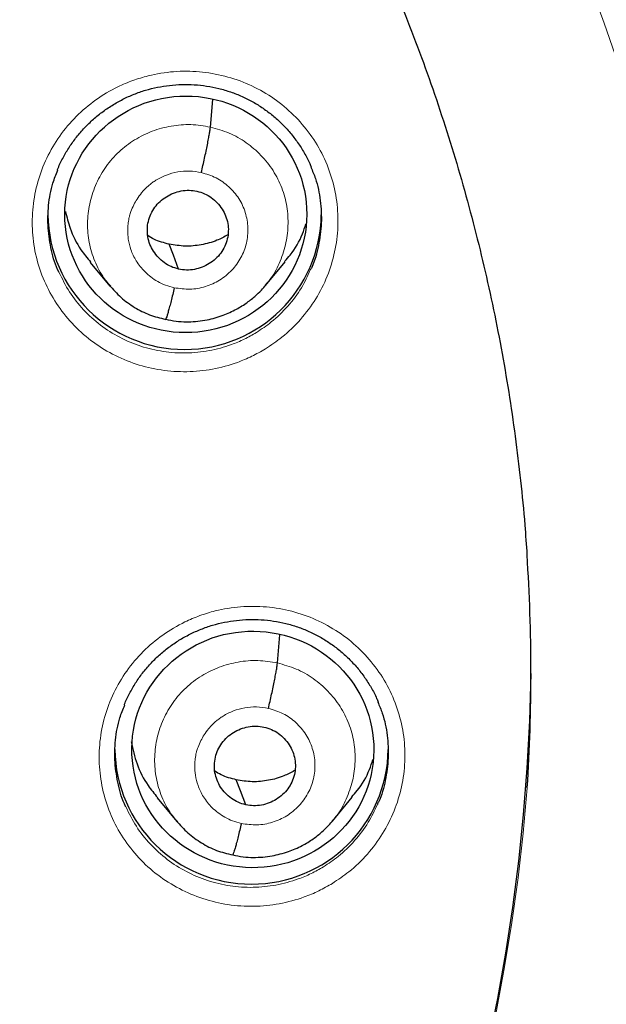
# Model space of a CAD drawing. Header units: millimetres. Extents: x 8 to 2314, y 12 to 2305.
# Tile 74 of 156: x 1103.15 to 1110.44, y 1805.99 to 1818.24. Entities that reach past the tile are written whole.
import ezdxf

# ---------------------------------------------------------------- set-up
doc = ezdxf.new("R2010")
doc.units = ezdxf.units.MM

msp = doc.modelspace()

# ---------------------------------------------------------------- linework, layer by layer
at = {"color": 7, "linetype": 'Continuous', "lineweight": 30}
for p, q in [((1105.516, 1816.903), (1105.547, 1817.246)), ((1104.021, 1815.221), (1104.267, 1814.926)), ((1106.199, 1814.932), (1106.444, 1815.229)), ((1106.203, 1814.945), (1106.195, 1814.936)), ((1106.349, 1810.238), (1106.381, 1810.589)), ((1104.853, 1808.561), (1105.1, 1808.265)), ((1107.034, 1808.272), (1107.279, 1808.569)), ((1107.037, 1808.284), (1107.03, 1808.275))]:
    msp.add_line(p, q, dxfattribs=at)
at = {"color": 7, "linetype": 'Continuous', "lineweight": 30, "flags": 128}
for points in [[(1105.121, 1815.137), (1105.056, 1815.311), (1105.004, 1815.447)], [(1105.955, 1808.474), (1105.889, 1808.648), (1105.838, 1808.785)]]:
    msp.add_lwpolyline(points, dxfattribs=at)
at = {"color": 252, "linetype": 'Continuous', "lineweight": 0}
for centre, radius, start, end in [((1086.401, 1809.742), 25.454, 359.5039, 180.4634), ((1086.401, 1810.485), 23.124, 184.4176, 355.534)]:
    msp.add_arc(centre, radius, start, end, dxfattribs=at)
at = {"color": 7, "linetype": 'Continuous', "lineweight": 30}
for centre, radius, start, end in [((1105.195, 1815.838), 1.7, 180.8175, 359.1825), ((1087.241, 1810.108), 22.26, 356.3323, 3.7994), ((1086.401, 1810.45), 23.103, 180.8483, 359.1517), ((1106.027, 1809.188), 1.7, 180.818, 359.182)]:
    msp.add_arc(centre, radius, start, end, dxfattribs=at)
for centre, major_axis, ratio in [((1105.21, 1815.818), (1.502, 0.075), 0.978362), ((1106.043, 1809.163), (1.504, -0.014), 0.977835)]:
    msp.add_ellipse(centre, major_axis=major_axis, ratio=ratio, dxfattribs=at)
for points, knots in [([(1133.526, 1808.406), (1133.539, 1808.549), (1133.565, 1808.848), (1133.601, 1809.319), (1133.634, 1809.836), (1133.663, 1810.397), (1133.687, 1811.002), (1133.704, 1811.652), (1133.713, 1812.373), (1133.709, 1813.167), (1133.69, 1814.036), (1133.653, 1814.955), (1133.594, 1815.903), (1133.501, 1817.018), (1133.362, 1818.284), (1133.159, 1819.695), (1132.911, 1821.095), (1132.62, 1822.481), (1132.286, 1823.853), (1131.902, 1825.24), (1131.466, 1826.64), (1130.977, 1828.05), (1130.445, 1829.438), (1129.913, 1830.706), (1129.393, 1831.855), (1128.898, 1832.88), (1128.39, 1833.871), (1127.843, 1834.881), (1127.255, 1835.903), (1126.628, 1836.932), (1125.999, 1837.907), (1125.371, 1838.831), (1124.746, 1839.705), (1124.156, 1840.492), (1123.603, 1841.2), (1123.089, 1841.833), (1122.584, 1842.433), (1122.084, 1843.007), (1121.521, 1843.632), (1120.875, 1844.324), (1120.124, 1845.091), (1119.35, 1845.846), (1118.555, 1846.587), (1117.741, 1847.31), (1116.879, 1848.04), (1115.966, 1848.775), (1115.001, 1849.511), (1114.139, 1850.133), (1113.391, 1850.649), (1112.762, 1851.067), (1112.093, 1851.495), (1111.384, 1851.933), (1110.632, 1852.377), (1109.838, 1852.826), (1109.023, 1853.266), (1108.192, 1853.693), (1107.344, 1854.108), (1106.458, 1854.521), (1105.531, 1854.928), (1104.564, 1855.33), (1103.572, 1855.716), (1102.556, 1856.087), (1101.518, 1856.439), (1100.441, 1856.778), (1099.326, 1857.101), (1098.173, 1857.405), (1096.982, 1857.687), (1095.754, 1857.946), (1094.533, 1858.171), (1093.323, 1858.362), (1092.127, 1858.521), (1090.902, 1858.651), (1089.65, 1858.753), (1088.371, 1858.819), (1087.337, 1858.851), (1086.731, 1858.847), (1086.559, 1858.846)], [0, 0, 0, 0, 0.005494, 0.011571, 0.018232, 0.025477, 0.033308, 0.041725, 0.050729, 0.061313, 0.07261, 0.084622, 0.097157, 0.109693, 0.128298, 0.146842, 0.165323, 0.183741, 0.202094, 0.22038, 0.239851, 0.259237, 0.278535, 0.29774, 0.31276, 0.3276, 0.342038, 0.35607, 0.372243, 0.387841, 0.402865, 0.417317, 0.431201, 0.444517, 0.455459, 0.465991, 0.476113, 0.485829, 0.495457, 0.508639, 0.522479, 0.536978, 0.550482, 0.564515, 0.579078, 0.594176, 0.609813, 0.625995, 0.635215, 0.64493, 0.655143, 0.665856, 0.677074, 0.688801, 0.70104, 0.712711, 0.724817, 0.737358, 0.750338, 0.763757, 0.777617, 0.791261, 0.805309, 0.819761, 0.834616, 0.849872, 0.865529, 0.881585, 0.898037, 0.913147, 0.928574, 0.944316, 0.960371, 0.976739, 0.993419, 1, 1, 1, 1]), ([(1086.559, 1854.94), (1086.697, 1854.939), (1087.1, 1854.938), (1087.766, 1854.926), (1088.558, 1854.898), (1089.349, 1854.857), (1090.139, 1854.803), (1090.928, 1854.734), (1091.716, 1854.652), (1092.503, 1854.557), (1093.287, 1854.448), (1094.069, 1854.326), (1094.85, 1854.19), (1095.627, 1854.041), (1096.402, 1853.878), (1097.174, 1853.703), (1097.942, 1853.514), (1098.707, 1853.311), (1099.469, 1853.096), (1100.226, 1852.868), (1100.979, 1852.627), (1101.728, 1852.372), (1102.472, 1852.105), (1103.211, 1851.825), (1103.945, 1851.533), (1104.674, 1851.228), (1105.397, 1850.91), (1106.115, 1850.581), (1106.826, 1850.238), (1107.531, 1849.884), (1108.23, 1849.518), (1108.922, 1849.139), (1109.608, 1848.749), (1110.286, 1848.347), (1110.957, 1847.934), (1111.621, 1847.509), (1112.276, 1847.073), (1112.924, 1846.625), (1113.564, 1846.166), (1114.196, 1845.697), (1114.819, 1845.217), (1115.433, 1844.726), (1116.039, 1844.224), (1116.636, 1843.713), (1117.223, 1843.191), (1117.801, 1842.659), (1118.369, 1842.117), (1118.928, 1841.566), (1119.477, 1841.005), (1120.015, 1840.435), (1120.543, 1839.855), (1121.061, 1839.267), (1121.569, 1838.669), (1122.065, 1838.063), (1122.551, 1837.449), (1123.026, 1836.827), (1123.489, 1836.196), (1123.942, 1835.557), (1124.382, 1834.911), (1124.812, 1834.258), (1125.229, 1833.597), (1125.635, 1832.929), (1126.028, 1832.254), (1126.41, 1831.572), (1126.779, 1830.884), (1127.136, 1830.19), (1127.48, 1829.49), (1127.812, 1828.784), (1128.132, 1828.072), (1128.438, 1827.355), (1128.732, 1826.633), (1129.013, 1825.906), (1129.281, 1825.174), (1129.535, 1824.437), (1129.777, 1823.697), (1130.005, 1822.952), (1130.22, 1822.204), (1130.422, 1821.451), (1130.61, 1820.696), (1130.784, 1819.938), (1130.945, 1819.176), (1131.093, 1818.412), (1131.226, 1817.646), (1131.318, 1817.074), (1131.361, 1816.758), (1131.369, 1816.699)], [0, 0, 0, 0, 0.006403, 0.018634, 0.030864, 0.043094, 0.055324, 0.067555, 0.079785, 0.092015, 0.104246, 0.116476, 0.128707, 0.140937, 0.153167, 0.165398, 0.177628, 0.189859, 0.202089, 0.21432, 0.22655, 0.238781, 0.251011, 0.263242, 0.275473, 0.287704, 0.299934, 0.312165, 0.324396, 0.336627, 0.348858, 0.361089, 0.37332, 0.385551, 0.397782, 0.410014, 0.422245, 0.434476, 0.446708, 0.458939, 0.47117, 0.483402, 0.495634, 0.507865, 0.520097, 0.532329, 0.544561, 0.556793, 0.569025, 0.581257, 0.593489, 0.605721, 0.617954, 0.630186, 0.642418, 0.654651, 0.666883, 0.679116, 0.691349, 0.703581, 0.715814, 0.728047, 0.74028, 0.752513, 0.764746, 0.776979, 0.789212, 0.801446, 0.813679, 0.825912, 0.838146, 0.850379, 0.862613, 0.874846, 0.88708, 0.899313, 0.911547, 0.923781, 0.936015, 0.948248, 0.960482, 0.972716, 0.98495, 0.997184, 1, 1, 1, 1]), ([(1091.602, 1832.181), (1091.696, 1832.159), (1091.974, 1832.095), (1092.433, 1831.978), (1092.978, 1831.827), (1093.518, 1831.663), (1094.055, 1831.485), (1094.586, 1831.295), (1095.113, 1831.092), (1095.634, 1830.876), (1096.15, 1830.648), (1096.66, 1830.408), (1097.164, 1830.155), (1097.662, 1829.891), (1098.153, 1829.614), (1098.636, 1829.326), (1099.113, 1829.027), (1099.581, 1828.715), (1100.042, 1828.393), (1100.495, 1828.06), (1100.939, 1827.716), (1101.374, 1827.362), (1101.801, 1826.997), (1102.218, 1826.622), (1102.626, 1826.237), (1103.024, 1825.842), (1103.412, 1825.438), (1103.79, 1825.025), (1104.157, 1824.603), (1104.514, 1824.172), (1104.86, 1823.732), (1105.194, 1823.285), (1105.518, 1822.829), (1105.83, 1822.366), (1106.13, 1821.896), (1106.419, 1821.418), (1106.695, 1820.934), (1106.96, 1820.443), (1107.212, 1819.946), (1107.451, 1819.443), (1107.678, 1818.934), (1107.892, 1818.42), (1108.094, 1817.901), (1108.282, 1817.378), (1108.457, 1816.85), (1108.619, 1816.318), (1108.767, 1815.782), (1108.902, 1815.243), (1109.024, 1814.7), (1109.132, 1814.155), (1109.226, 1813.608), (1109.307, 1813.058), (1109.373, 1812.507), (1109.422, 1812.014), (1109.442, 1811.705), (1109.451, 1811.58)], [0, 0, 0, 0, 0.009842, 0.02899, 0.048138, 0.067286, 0.086435, 0.105584, 0.124733, 0.143883, 0.163033, 0.182184, 0.201335, 0.220487, 0.239639, 0.258792, 0.277945, 0.297099, 0.316253, 0.335408, 0.354564, 0.37372, 0.392877, 0.412035, 0.431193, 0.450352, 0.469511, 0.488672, 0.507833, 0.526994, 0.546157, 0.56532, 0.584484, 0.603648, 0.622814, 0.641979, 0.661146, 0.680313, 0.699481, 0.71865, 0.737819, 0.756988, 0.776159, 0.795329, 0.814501, 0.833672, 0.852845, 0.872017, 0.891191, 0.910364, 0.929538, 0.948712, 0.967886, 0.987061, 1, 1, 1, 1]), ([(1103.614, 1816.367), (1103.615, 1816.37), (1103.632, 1816.42), (1103.678, 1816.512), (1103.752, 1816.643), (1103.839, 1816.766), (1103.937, 1816.882), (1104.046, 1816.99), (1104.165, 1817.088), (1104.292, 1817.175), (1104.426, 1817.251), (1104.565, 1817.314), (1104.709, 1817.364), (1104.857, 1817.401), (1105.008, 1817.424), (1105.161, 1817.435), (1105.315, 1817.432), (1105.469, 1817.416), (1105.621, 1817.386), (1105.768, 1817.342), (1105.91, 1817.287), (1106.044, 1817.219), (1106.172, 1817.139), (1106.293, 1817.048), (1106.405, 1816.946), (1106.509, 1816.834), (1106.602, 1816.713), (1106.683, 1816.585), (1106.738, 1816.481), (1106.762, 1816.419), (1106.768, 1816.404)], [0, 0, 0, 0, 0.002338, 0.040023, 0.077378, 0.11496, 0.152837, 0.190937, 0.229165, 0.267392, 0.305494, 0.343388, 0.380988, 0.418367, 0.45602, 0.493964, 0.53211, 0.570353, 0.608552, 0.646608, 0.684459, 0.721941, 0.759213, 0.796909, 0.834952, 0.873223, 0.911577, 0.949808, 0.987772, 1, 1, 1, 1]), ([(1105.403, 1816.338), (1105.41, 1816.367), (1105.424, 1816.427), (1105.443, 1816.516), (1105.462, 1816.603), (1105.479, 1816.684), (1105.493, 1816.758), (1105.504, 1816.82), (1105.512, 1816.871), (1105.515, 1816.893), (1105.516, 1816.903)], [0, 0, 0, 0, 0.124129, 0.2489, 0.374183, 0.499603, 0.624944, 0.75027, 0.875379, 1, 1, 1, 1]), ([(1103.633, 1815.099), (1103.632, 1815.1), (1103.587, 1815.184), (1103.537, 1815.369), (1103.49, 1815.647), (1103.498, 1815.93), (1103.54, 1816.173), (1103.597, 1816.314), (1103.619, 1816.367)], [0, 0, 0, 0, 0.0028915, 0.2191623, 0.4355054, 0.6518487, 0.8682943, 1, 1, 1, 1]), ([(1106.764, 1816.405), (1106.784, 1816.359), (1106.842, 1816.226), (1106.888, 1815.99), (1106.903, 1815.708), (1106.864, 1815.428), (1106.813, 1815.232), (1106.764, 1815.137), (1106.758, 1815.126)], [0, 0, 0, 0, 0.1153513, 0.3294527, 0.5436392, 0.7578261, 0.9721145, 1, 1, 1, 1]), ([(1105.121, 1815.137), (1105.09, 1815.146), (1105.026, 1815.164), (1104.941, 1815.215), (1104.867, 1815.279), (1104.807, 1815.357), (1104.762, 1815.443), (1104.735, 1815.537), (1104.729, 1815.634), (1104.741, 1815.731), (1104.773, 1815.823), (1104.822, 1815.908), (1104.888, 1815.981), (1104.967, 1816.04), (1105.056, 1816.085), (1105.152, 1816.112), (1105.251, 1816.122), (1105.316, 1816.111), (1105.349, 1816.106)], [0, 0, 0, 0, 0.062616, 0.125099, 0.187762, 0.250497, 0.313061, 0.375346, 0.437601, 0.499993, 0.562387, 0.624647, 0.686936, 0.749501, 0.812237, 0.874898, 0.937382, 1, 1, 1, 1]), ([(1105.349, 1816.106), (1105.38, 1816.097), (1105.444, 1816.079), (1105.529, 1816.028), (1105.603, 1815.963), (1105.663, 1815.886), (1105.708, 1815.799), (1105.735, 1815.706), (1105.742, 1815.608), (1105.729, 1815.512), (1105.697, 1815.419), (1105.648, 1815.335), (1105.582, 1815.262), (1105.503, 1815.202), (1105.414, 1815.158), (1105.318, 1815.131), (1105.219, 1815.121), (1105.154, 1815.132), (1105.121, 1815.137)], [0, 0, 0, 0, 0.062616, 0.1251, 0.187762, 0.250497, 0.313061, 0.375346, 0.437601, 0.499993, 0.562387, 0.624647, 0.686937, 0.749502, 0.812237, 0.874899, 0.937382, 1, 1, 1, 1]), ([(1103.714, 1815.854), (1103.731, 1815.785), (1103.771, 1815.617), (1103.879, 1815.402), (1103.985, 1815.275), (1104.027, 1815.225)], [0, 0, 0, 0, 0.303645, 0.728985, 1, 1, 1, 1]), ([(1106.439, 1815.233), (1106.463, 1815.259), (1106.555, 1815.36), (1106.645, 1815.52), (1106.689, 1815.658), (1106.702, 1815.699)], [0, 0, 0, 0, 0.194695, 0.756933, 1, 1, 1, 1]), ([(1105.004, 1815.447), (1104.939, 1815.463), (1104.844, 1815.487), (1104.763, 1815.538), (1104.737, 1815.554)], [0, 0, 0, 0, 0.691579, 1, 1, 1, 1]), ([(1105.732, 1815.563), (1105.688, 1815.539), (1105.584, 1815.483), (1105.404, 1815.435), (1105.203, 1815.414), (1105.071, 1815.436), (1105.004, 1815.447)], [0, 0, 0, 0, 0.201791, 0.468175, 0.733802, 1, 1, 1, 1]), ([(1104.259, 1814.937), (1104.306, 1814.885), (1104.4, 1814.78), (1104.571, 1814.657), (1104.757, 1814.562), (1104.892, 1814.529), (1104.96, 1814.512)], [0, 0, 0, 0, 0.251714, 0.502272, 0.751471, 1, 1, 1, 1]), ([(1104.96, 1814.513), (1105.003, 1814.504), (1105.087, 1814.487), (1105.251, 1814.477), (1105.441, 1814.493), (1105.645, 1814.547), (1105.816, 1814.622), (1105.954, 1814.706), (1106.063, 1814.791), (1106.146, 1814.869), (1106.189, 1814.921), (1106.209, 1814.943)], [0, 0, 0, 0, 0.095367, 0.186026, 0.353918, 0.504622, 0.638091, 0.754269, 0.853225, 0.935073, 1, 1, 1, 1]), ([(1105.067, 1814.905), (1105.06, 1814.876), (1105.047, 1814.819), (1105.027, 1814.74), (1105.009, 1814.67), (1104.992, 1814.61), (1104.978, 1814.562), (1104.967, 1814.528), (1104.962, 1814.518), (1104.96, 1814.514)], [0, 0, 0, 0, 0.147023, 0.292936, 0.438787, 0.584791, 0.730746, 0.876442, 1, 1, 1, 1]), ([(1104.445, 1809.714), (1104.446, 1809.717), (1104.464, 1809.768), (1104.51, 1809.861), (1104.584, 1809.991), (1104.671, 1810.114), (1104.769, 1810.23), (1104.878, 1810.337), (1104.997, 1810.435), (1105.124, 1810.522), (1105.258, 1810.597), (1105.398, 1810.66), (1105.542, 1810.71), (1105.689, 1810.747), (1105.84, 1810.77), (1105.993, 1810.781), (1106.148, 1810.778), (1106.301, 1810.762), (1106.453, 1810.732), (1106.6, 1810.689), (1106.742, 1810.633), (1106.877, 1810.565), (1107.004, 1810.486), (1107.125, 1810.395), (1107.237, 1810.294), (1107.341, 1810.182), (1107.434, 1810.061), (1107.515, 1809.933), (1107.571, 1809.829), (1107.595, 1809.767), (1107.601, 1809.752)], [0, 0, 0, 0, 0.002836, 0.040486, 0.077804, 0.115346, 0.153183, 0.191243, 0.22943, 0.267617, 0.305677, 0.343528, 0.381086, 0.418423, 0.456036, 0.49394, 0.532049, 0.570255, 0.608422, 0.646449, 0.684274, 0.721733, 0.758983, 0.796654, 0.834674, 0.872921, 0.911252, 0.949462, 0.987408, 1, 1, 1, 1]), ([(1106.237, 1809.673), (1106.244, 1809.702), (1106.257, 1809.761), (1106.277, 1809.851), (1106.296, 1809.937), (1106.312, 1810.019), (1106.327, 1810.092), (1106.338, 1810.154), (1106.346, 1810.205), (1106.348, 1810.227), (1106.349, 1810.238)], [0, 0, 0, 0, 0.124349, 0.249192, 0.37443, 0.499726, 0.624921, 0.750146, 0.875251, 1, 1, 1, 1]), ([(1107.596, 1809.753), (1107.616, 1809.706), (1107.674, 1809.574), (1107.72, 1809.339), (1107.734, 1809.057), (1107.695, 1808.778), (1107.645, 1808.583), (1107.596, 1808.488), (1107.591, 1808.478)], [0, 0, 0, 0, 0.115429, 0.329902, 0.544404, 0.758907, 0.973494, 1, 1, 1, 1]), ([(1104.464, 1808.451), (1104.463, 1808.452), (1104.418, 1808.536), (1104.368, 1808.72), (1104.322, 1808.998), (1104.33, 1809.28), (1104.372, 1809.522), (1104.429, 1809.662), (1104.451, 1809.714)], [0, 0, 0, 0, 0.002957, 0.219646, 0.436343, 0.65304, 0.869808, 1, 1, 1, 1]), ([(1105.955, 1808.474), (1105.923, 1808.483), (1105.86, 1808.501), (1105.775, 1808.552), (1105.701, 1808.616), (1105.64, 1808.693), (1105.596, 1808.78), (1105.569, 1808.873), (1105.562, 1808.97), (1105.575, 1809.067), (1105.606, 1809.159), (1105.656, 1809.244), (1105.722, 1809.317), (1105.801, 1809.376), (1105.89, 1809.42), (1105.985, 1809.447), (1106.085, 1809.457), (1106.15, 1809.447), (1106.182, 1809.441)], [0, 0, 0, 0, 0.062617, 0.125102, 0.187766, 0.250501, 0.313064, 0.37535, 0.437605, 0.499997, 0.56239, 0.624648, 0.686935, 0.749498, 0.812234, 0.874897, 0.937382, 1, 1, 1, 1]), ([(1106.182, 1809.441), (1106.214, 1809.432), (1106.277, 1809.415), (1106.391, 1809.347), (1106.505, 1809.227), (1106.579, 1809.044), (1106.572, 1808.847), (1106.49, 1808.666), (1106.341, 1808.531), (1106.185, 1808.471), (1106.053, 1808.458), (1105.988, 1808.469), (1105.955, 1808.474)], [0, 0, 0, 0, 0.062836, 0.12554, 0.250834, 0.375525, 0.499997, 0.624472, 0.749166, 0.874459, 0.937163, 1, 1, 1, 1]), ([(1104.53, 1809.257), (1104.551, 1809.165), (1104.596, 1808.975), (1104.712, 1808.74), (1104.818, 1808.614), (1104.859, 1808.565)], [0, 0, 0, 0, 0.366081, 0.755342, 1, 1, 1, 1]), ([(1107.274, 1808.574), (1107.297, 1808.599), (1107.389, 1808.699), (1107.479, 1808.858), (1107.522, 1808.996), (1107.535, 1809.037)], [0, 0, 0, 0, 0.1915, 0.756053, 1, 1, 1, 1]), ([(1105.838, 1808.785), (1105.773, 1808.802), (1105.678, 1808.825), (1105.596, 1808.876), (1105.571, 1808.892)], [0, 0, 0, 0, 0.691213, 1, 1, 1, 1]), ([(1106.561, 1808.899), (1106.518, 1808.875), (1106.416, 1808.821), (1106.238, 1808.774), (1106.036, 1808.752), (1105.904, 1808.774), (1105.838, 1808.785)], [0, 0, 0, 0, 0.195645, 0.464083, 0.731758, 1, 1, 1, 1]), ([(1105.091, 1808.276), (1105.138, 1808.224), (1105.232, 1808.119), (1105.403, 1807.996), (1105.59, 1807.9), (1105.726, 1807.867), (1105.793, 1807.851)], [0, 0, 0, 0, 0.251655, 0.502192, 0.751409, 1, 1, 1, 1]), ([(1105.793, 1807.851), (1105.837, 1807.842), (1105.921, 1807.825), (1106.085, 1807.816), (1106.275, 1807.832), (1106.479, 1807.886), (1106.65, 1807.96), (1106.789, 1808.044), (1106.897, 1808.13), (1106.98, 1808.208), (1107.024, 1808.26), (1107.043, 1808.282)], [0, 0, 0, 0, 0.095292, 0.185891, 0.353698, 0.504358, 0.637819, 0.75402, 0.85303, 0.934962, 1, 1, 1, 1]), ([(1105.901, 1808.242), (1105.894, 1808.214), (1105.88, 1808.156), (1105.86, 1808.078), (1105.842, 1808.008), (1105.826, 1807.948), (1105.811, 1807.9), (1105.8, 1807.867), (1105.796, 1807.857), (1105.794, 1807.852)], [0, 0, 0, 0, 0.146729, 0.292543, 0.438435, 0.584567, 0.730676, 0.876493, 1, 1, 1, 1]), ([(1084.135, 1785.194), (1084.154, 1785.192), (1084.37, 1785.171), (1084.784, 1785.144), (1085.378, 1785.112), (1085.972, 1785.096), (1086.567, 1785.093), (1087.161, 1785.103), (1087.755, 1785.128), (1088.348, 1785.165), (1088.941, 1785.217), (1089.532, 1785.282), (1090.121, 1785.361), (1090.708, 1785.453), (1091.293, 1785.558), (1091.875, 1785.677), (1092.454, 1785.809), (1093.03, 1785.955), (1093.602, 1786.114), (1094.171, 1786.285), (1094.735, 1786.47), (1095.294, 1786.668), (1095.849, 1786.878), (1096.398, 1787.101), (1096.943, 1787.337), (1097.481, 1787.585), (1098.013, 1787.845), (1098.539, 1788.118), (1099.058, 1788.402), (1099.571, 1788.698), (1100.076, 1789.006), (1100.574, 1789.326), (1101.064, 1789.657), (1101.546, 1789.999), (1102.02, 1790.351), (1102.485, 1790.715), (1102.942, 1791.089), (1103.389, 1791.474), (1103.827, 1791.869), (1104.256, 1792.273), (1104.675, 1792.688), (1105.084, 1793.112), (1105.483, 1793.545), (1105.871, 1793.987), (1106.249, 1794.438), (1106.616, 1794.898), (1106.972, 1795.366), (1107.316, 1795.841), (1107.65, 1796.325), (1107.972, 1796.816), (1108.282, 1797.315), (1108.58, 1797.82), (1108.865, 1798.332), (1109.139, 1798.85), (1109.4, 1799.375), (1109.649, 1799.905), (1109.885, 1800.441), (1110.109, 1800.983), (1110.319, 1801.529), (1110.516, 1802.08), (1110.701, 1802.635), (1110.871, 1803.194), (1111.029, 1803.757), (1111.173, 1804.324), (1111.304, 1804.894), (1111.421, 1805.466), (1111.506, 1805.932), (1111.548, 1806.207), (1111.561, 1806.29)], [0, 0, 0, 0, 0.001463, 0.016968, 0.032473, 0.047978, 0.063483, 0.078988, 0.094493, 0.109998, 0.125503, 0.141008, 0.156513, 0.172018, 0.187523, 0.203027, 0.218532, 0.234036, 0.24954, 0.265044, 0.280548, 0.296052, 0.311555, 0.327058, 0.342561, 0.358063, 0.373566, 0.389068, 0.404569, 0.420071, 0.435571, 0.451072, 0.466572, 0.482072, 0.497571, 0.51307, 0.528569, 0.544067, 0.559565, 0.575062, 0.590559, 0.606056, 0.621552, 0.637047, 0.652542, 0.668037, 0.683531, 0.699025, 0.714518, 0.730011, 0.745504, 0.760996, 0.776487, 0.791979, 0.807469, 0.82296, 0.83845, 0.85394, 0.869429, 0.884918, 0.900407, 0.915895, 0.931383, 0.946871, 0.962358, 0.977846, 0.993333, 1, 1, 1, 1])]:
    msp.add_open_spline(points, degree=3, knots=knots, dxfattribs=at)
at = {"color": 252, "linetype": 'Continuous', "lineweight": 0}
for points, knots in [([(1086.559, 1858.832), (1087.951, 1858.797), (1090.734, 1858.727), (1094.877, 1858.163), (1098.955, 1857.268), (1102.935, 1856.016), (1106.788, 1854.425), (1110.482, 1852.506), (1113.988, 1850.273), (1117.28, 1847.745), (1120.331, 1844.942), (1123.118, 1841.884), (1125.619, 1838.597), (1127.814, 1835.105), (1129.686, 1831.437), (1131.22, 1827.62), (1132.404, 1823.686), (1133.232, 1819.664), (1133.682, 1815.587), (1133.799, 1811.876), (1133.603, 1809.545), (1133.521, 1808.576)], [0, 0, 0, 0, 0.053442, 0.106885, 0.160327, 0.21377, 0.267212, 0.320654, 0.374097, 0.427539, 0.480981, 0.534424, 0.587866, 0.641309, 0.694751, 0.748193, 0.801636, 0.855078, 0.908521, 0.961963, 1, 1, 1, 1]), ([(1106.2, 1814.145), (1106.27, 1814.192), (1106.429, 1814.298), (1106.642, 1814.506), (1106.833, 1814.762), (1106.976, 1815.046), (1107.069, 1815.35), (1107.109, 1815.664), (1107.095, 1815.98), (1107.027, 1816.288), (1106.908, 1816.582), (1106.739, 1816.85), (1106.528, 1817.087), (1106.279, 1817.285), (1105.999, 1817.44), (1105.696, 1817.545), (1105.38, 1817.6), (1105.058, 1817.601), (1104.78, 1817.556), (1104.55, 1817.485), (1104.328, 1817.392), (1104.087, 1817.248), (1103.842, 1817.041), (1103.636, 1816.797), (1103.474, 1816.522), (1103.362, 1816.225), (1103.302, 1815.914), (1103.296, 1815.598), (1103.343, 1815.285), (1103.444, 1814.985), (1103.594, 1814.706), (1103.79, 1814.457), (1104.026, 1814.243), (1104.295, 1814.072), (1104.59, 1813.947), (1104.902, 1813.874), (1105.223, 1813.852), (1105.543, 1813.884), (1105.813, 1813.958), (1106.032, 1814.049), (1106.144, 1814.113), (1106.2, 1814.145)], [0, 0, 0, 0, 0.021166, 0.048028, 0.07489, 0.101744, 0.128597, 0.155439, 0.182281, 0.209112, 0.235944, 0.262771, 0.289598, 0.316429, 0.34326, 0.3701, 0.396941, 0.423794, 0.450647, 0.467432, 0.484216, 0.511074, 0.537931, 0.564788, 0.591646, 0.618496, 0.645346, 0.672184, 0.699022, 0.725851, 0.75268, 0.779508, 0.806335, 0.833169, 0.860002, 0.886847, 0.913692, 0.940548, 0.967404, 0.983702, 1, 1, 1, 1]), ([(1104.277, 1814.923), (1104.242, 1814.964), (1104.155, 1815.067), (1104.061, 1815.263), (1103.996, 1815.495), (1103.982, 1815.737), (1104.015, 1815.977), (1104.092, 1816.207), (1104.213, 1816.418), (1104.375, 1816.601), (1104.569, 1816.75), (1104.79, 1816.859), (1105.028, 1816.923), (1105.274, 1816.944), (1105.435, 1816.917), (1105.516, 1816.903)], [0, 0, 0, 0, 0.052906, 0.131848, 0.210721, 0.289551, 0.368487, 0.447425, 0.526258, 0.605132, 0.684073, 0.763024, 0.842003, 0.920949, 1, 1, 1, 1]), ([(1105.516, 1816.903), (1105.595, 1816.882), (1105.752, 1816.838), (1105.965, 1816.715), (1106.15, 1816.557), (1106.301, 1816.366), (1106.41, 1816.15), (1106.474, 1815.917), (1106.488, 1815.675), (1106.456, 1815.435), (1106.376, 1815.207), (1106.29, 1815.04), (1106.219, 1814.962), (1106.203, 1814.945)], [0, 0, 0, 0, 0.097257, 0.194386, 0.291555, 0.388689, 0.485811, 0.582849, 0.679835, 0.776951, 0.874068, 0.971058, 1, 1, 1, 1]), ([(1105.067, 1814.905), (1105.03, 1814.914), (1104.959, 1814.933), (1104.862, 1814.98), (1104.776, 1815.036), (1104.682, 1815.119), (1104.592, 1815.231), (1104.525, 1815.372), (1104.493, 1815.502), (1104.486, 1815.6), (1104.489, 1815.669), (1104.494, 1815.712), (1104.5, 1815.749), (1104.506, 1815.778), (1104.515, 1815.812), (1104.531, 1815.865), (1104.561, 1815.935), (1104.605, 1816.013), (1104.648, 1816.072), (1104.688, 1816.118), (1104.72, 1816.151), (1104.756, 1816.183), (1104.796, 1816.214), (1104.864, 1816.26), (1104.967, 1816.311), (1105.109, 1816.349), (1105.257, 1816.363), (1105.354, 1816.346), (1105.403, 1816.338)], [0, 0, 0, 0, 0.048472, 0.094514, 0.138284, 0.179807, 0.255904, 0.322924, 0.380886, 0.429714, 0.450727, 0.469476, 0.485964, 0.500188, 0.507886, 0.532085, 0.571469, 0.60615, 0.647499, 0.665899, 0.685351, 0.705855, 0.727419, 0.750054, 0.811716, 0.873915, 0.93661, 1, 1, 1, 1]), ([(1105.403, 1816.338), (1105.466, 1816.319), (1105.59, 1816.281), (1105.75, 1816.167), (1105.876, 1816.019), (1105.958, 1815.842), (1105.99, 1815.651), (1105.971, 1815.458), (1105.902, 1815.276), (1105.788, 1815.118), (1105.635, 1814.993), (1105.456, 1814.913), (1105.261, 1814.877), (1105.132, 1814.896), (1105.067, 1814.905)], [0, 0, 0, 0, 0.083336, 0.166662, 0.249996, 0.333331, 0.416666, 0.5, 0.583335, 0.666671, 0.750002, 0.833334, 0.916666, 1, 1, 1, 1]), ([(1106.758, 1815.126), (1106.724, 1815.051), (1106.65, 1814.89), (1106.483, 1814.673), (1106.294, 1814.486), (1106.152, 1814.391), (1106.089, 1814.349)], [0, 0, 0, 0, 0.237747, 0.511154, 0.784561, 1, 1, 1, 1]), ([(1106.089, 1814.349), (1106.039, 1814.32), (1105.938, 1814.263), (1105.743, 1814.181), (1105.501, 1814.115), (1105.215, 1814.086), (1104.928, 1814.105), (1104.649, 1814.171), (1104.385, 1814.282), (1104.144, 1814.435), (1103.934, 1814.627), (1103.756, 1814.848), (1103.674, 1815.016), (1103.633, 1815.099)], [0, 0, 0, 0, 0.0595301, 0.1190601, 0.217161, 0.3152619, 0.4133063, 0.5113505, 0.6093568, 0.7073629, 0.8053438, 0.9033245, 1, 1, 1, 1]), ([(1107.033, 1807.497), (1107.102, 1807.543), (1107.261, 1807.649), (1107.473, 1807.856), (1107.664, 1808.111), (1107.807, 1808.395), (1107.901, 1808.697), (1107.941, 1809.011), (1107.928, 1809.326), (1107.859, 1809.634), (1107.741, 1809.927), (1107.572, 1810.195), (1107.361, 1810.432), (1107.112, 1810.629), (1106.832, 1810.784), (1106.53, 1810.889), (1106.213, 1810.944), (1105.891, 1810.945), (1105.613, 1810.9), (1105.383, 1810.83), (1105.161, 1810.736), (1104.92, 1810.593), (1104.675, 1810.387), (1104.469, 1810.143), (1104.307, 1809.869), (1104.195, 1809.573), (1104.134, 1809.262), (1104.128, 1808.947), (1104.175, 1808.635), (1104.275, 1808.336), (1104.425, 1808.057), (1104.621, 1807.808), (1104.856, 1807.594), (1105.126, 1807.424), (1105.421, 1807.299), (1105.733, 1807.225), (1106.054, 1807.203), (1106.374, 1807.236), (1106.645, 1807.309), (1106.864, 1807.4), (1106.977, 1807.465), (1107.033, 1807.497)], [0, 0, 0, 0, 0.021002, 0.047855, 0.074709, 0.10155, 0.128391, 0.155223, 0.182054, 0.208881, 0.235708, 0.262539, 0.28937, 0.316211, 0.343053, 0.369906, 0.396759, 0.423621, 0.450482, 0.467277, 0.484072, 0.510918, 0.537764, 0.56461, 0.591457, 0.618295, 0.645132, 0.671961, 0.69879, 0.725618, 0.752445, 0.779279, 0.806113, 0.832958, 0.859803, 0.88666, 0.913516, 0.940379, 0.967242, 0.983621, 1, 1, 1, 1]), ([(1105.109, 1808.262), (1105.075, 1808.303), (1104.988, 1808.405), (1104.895, 1808.6), (1104.83, 1808.832), (1104.816, 1809.073), (1104.848, 1809.312), (1104.926, 1809.542), (1105.046, 1809.753), (1105.208, 1809.936), (1105.403, 1810.084), (1105.624, 1810.193), (1105.861, 1810.257), (1106.108, 1810.278), (1106.269, 1810.251), (1106.349, 1810.238)], [0, 0, 0, 0, 0.052267, 0.131262, 0.210188, 0.289073, 0.368063, 0.447053, 0.525939, 0.604866, 0.68386, 0.762864, 0.841897, 0.920896, 1, 1, 1, 1]), ([(1106.349, 1810.238), (1106.428, 1810.216), (1106.586, 1810.173), (1106.798, 1810.05), (1106.983, 1809.892), (1107.134, 1809.702), (1107.243, 1809.486), (1107.307, 1809.253), (1107.322, 1809.012), (1107.29, 1808.772), (1107.21, 1808.545), (1107.124, 1808.378), (1107.053, 1808.301), (1107.037, 1808.284)], [0, 0, 0, 0, 0.097317, 0.194505, 0.291735, 0.388929, 0.486111, 0.583209, 0.680256, 0.777433, 0.87461, 0.971658, 1, 1, 1, 1]), ([(1105.901, 1808.242), (1105.864, 1808.252), (1105.793, 1808.27), (1105.696, 1808.317), (1105.611, 1808.373), (1105.517, 1808.454), (1105.427, 1808.566), (1105.36, 1808.706), (1105.327, 1808.836), (1105.319, 1808.935), (1105.322, 1809.003), (1105.327, 1809.046), (1105.333, 1809.084), (1105.339, 1809.114), (1105.348, 1809.148), (1105.365, 1809.201), (1105.395, 1809.271), (1105.439, 1809.348), (1105.482, 1809.408), (1105.522, 1809.454), (1105.554, 1809.486), (1105.59, 1809.518), (1105.629, 1809.549), (1105.698, 1809.595), (1105.801, 1809.646), (1105.942, 1809.684), (1106.09, 1809.698), (1106.188, 1809.681), (1106.237, 1809.673)], [0, 0, 0, 0, 0.048247, 0.094094, 0.137698, 0.179086, 0.255003, 0.321963, 0.379986, 0.428995, 0.450142, 0.469056, 0.48574, 0.500189, 0.507932, 0.532173, 0.571572, 0.606247, 0.647577, 0.665966, 0.685404, 0.705893, 0.727439, 0.750055, 0.811628, 0.873797, 0.936522, 1, 1, 1, 1]), ([(1106.237, 1809.673), (1106.299, 1809.654), (1106.424, 1809.617), (1106.584, 1809.502), (1106.709, 1809.354), (1106.791, 1809.179), (1106.824, 1808.988), (1106.805, 1808.795), (1106.736, 1808.613), (1106.621, 1808.455), (1106.469, 1808.331), (1106.29, 1808.25), (1106.094, 1808.215), (1105.965, 1808.233), (1105.901, 1808.242)], [0, 0, 0, 0, 0.083335, 0.166665, 0.249998, 0.333327, 0.416666, 0.5, 0.583337, 0.666672, 0.750002, 0.833334, 0.916666, 1, 1, 1, 1]), ([(1106.922, 1807.703), (1106.871, 1807.674), (1106.77, 1807.616), (1106.574, 1807.535), (1106.332, 1807.469), (1106.046, 1807.44), (1105.759, 1807.459), (1105.479, 1807.525), (1105.216, 1807.636), (1104.974, 1807.789), (1104.765, 1807.98), (1104.587, 1808.2), (1104.505, 1808.368), (1104.464, 1808.451)], [0, 0, 0, 0, 0.059774, 0.119548, 0.217588, 0.315627, 0.413638, 0.511648, 0.609618, 0.707587, 0.805512, 0.903437, 1, 1, 1, 1]), ([(1107.591, 1808.478), (1107.556, 1808.403), (1107.481, 1808.242), (1107.314, 1808.025), (1107.125, 1807.839), (1106.984, 1807.744), (1106.922, 1807.703)], [0, 0, 0, 0, 0.239479, 0.512839, 0.786198, 1, 1, 1, 1])]:
    msp.add_open_spline(points, degree=3, knots=knots, dxfattribs=at)

doc.saveas('drawing.dxf')
